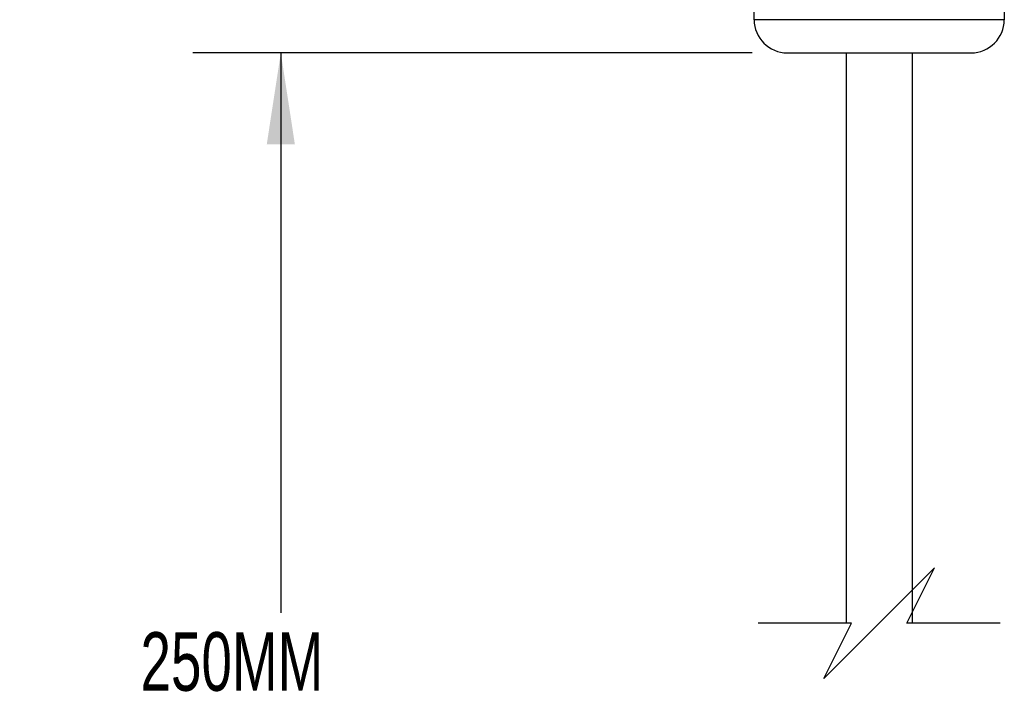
# Model space of a CAD drawing. Header units: millimetres. Extents: x 16 to 683, y 16 to 524.
# Tile 3 of 26: x 87 to 176, y 216 to 278. Entities that reach past the tile are written whole.
import ezdxf

# ---------------------------------------------------------------- set-up
doc = ezdxf.new("R2010")
doc.units = ezdxf.units.MM
doc.header["$LTSCALE"] = 2.5
doc.layers.add('DIMENSIONS', color=140, linetype='Continuous', lineweight=25)
doc.styles.add('SLDTEXTSTYLE0', font='TXT', dxfattribs={"width": 0.7})
doc.dimstyles.new('SLDDIMSTYLE1', dxfattribs={"dimtxt": 5.39502, "dimasz": 8.255, "dimexe": 0, "dimexo": 0.0625, "dimgap": 1.348755, "dimtad": 0, "dimtih": 1, "dimtoh": 1, "dimrnd": 1e-09, "dimzin": 12, "dimdsep": 46, "dimtxsty": 'SLDTEXTSTYLE0', "dimsah": 1, "dimcen": 0.09, "dimadec": 0, "dimazin": 3, "dimtfac": 1, "dimtofl": 0, "dimtmove": 0, "dimatfit": 3, "dimfxl": 0, "dimfrac": 2, "dimtolj": 1, "dimtzin": 12, "dimarcsym": 0})

# ---------------------------------------------------------------- blocks, each defined once
blk = doc.blocks.new('_D_4')
at = {"layer": 'DIMENSIONS'}
for p, q in [((153.085, 275.49), (102.56, 275.49)), ((110.497, 275.49), (110.497, 224.914)), ((110.497, 163.947), (110.497, 207.765)), ((114.025, 162.183), (110.497, 163.947)), ((106.97, 158.655), (114.025, 162.183)), ((110.497, 156.891), (106.97, 158.655)), ((110.497, 93.354), (110.497, 156.891)), ((156.135, 93.354), (102.56, 93.354))]:
    blk.add_line(p, q, dxfattribs=at)
for points in [[(110.497, 275.49), (109.227, 267.235), (111.767, 267.235)], [(110.497, 93.354), (111.767, 101.609), (109.227, 101.609)]]:
    blk.add_solid(points, dxfattribs=at)
at = {"layer": 'DIMENSIONS', "attachment_point": 1, "style": 'SLDTEXTSTYLE0'}
for s, insert, char_height in [('250MM', (97.817, 223.161), 5.2917), ('FLYING LEAD', (86.905, 214.586), 5.29167)]:
    blk.add_mtext(s, dxfattribs=dict(at, insert=insert, char_height=char_height))

msp = doc.modelspace()

# ---------------------------------------------------------------- linework, layer by layer
for p, q in [((153.26, 278.49), (153.26, 279.19)), ((175.86, 278.49), (153.26, 278.49)), ((175.86, 279.19), (175.86, 278.49)), ((156.26, 275.49), (172.86, 275.49)), ((161.56, 275.49), (161.56, 223.966)), ((167.56, 223.966), (167.56, 275.49))]:
    msp.add_line(p, q)
for centre, start, end in [((156.26, 278.49), 180.00017, 269.99986), ((172.86, 278.49), 270.00014, 359.99983)]:
    msp.add_arc(centre, 3, start, end)
at = {"layer": 'DIMENSIONS', "color": 140}
for p, q in [((169.56, 228.966), (164.56, 223.966)), ((167.06, 223.966), (169.56, 228.966)), ((162.06, 223.966), (153.623, 223.966)), ((164.56, 223.966), (159.56, 218.966)), ((159.56, 218.966), (162.06, 223.966)), ((175.498, 223.966), (167.06, 223.966))]:
    msp.add_line(p, q, dxfattribs=at)

# ---------------------------------------------------------------- dimensions: what is measured, and where the dimension line sits
at = {"layer": 'DIMENSIONS'}
dim = msp.add_linear_dim(base=(110.497, 93.354), p1=(156.26, 275.49), p2=(159.31, 93.354), angle=90, text='250MM\\PFLYING LEAD', dimstyle='SLDDIMSTYLE1', dxfattribs=at)
dim.commit()
dim.dimension.update_dxf_attribs({"geometry": '_D_4', "text_midpoint": (110.497, 216.339), "dimtype": 160})

doc.saveas('drawing.dxf')
